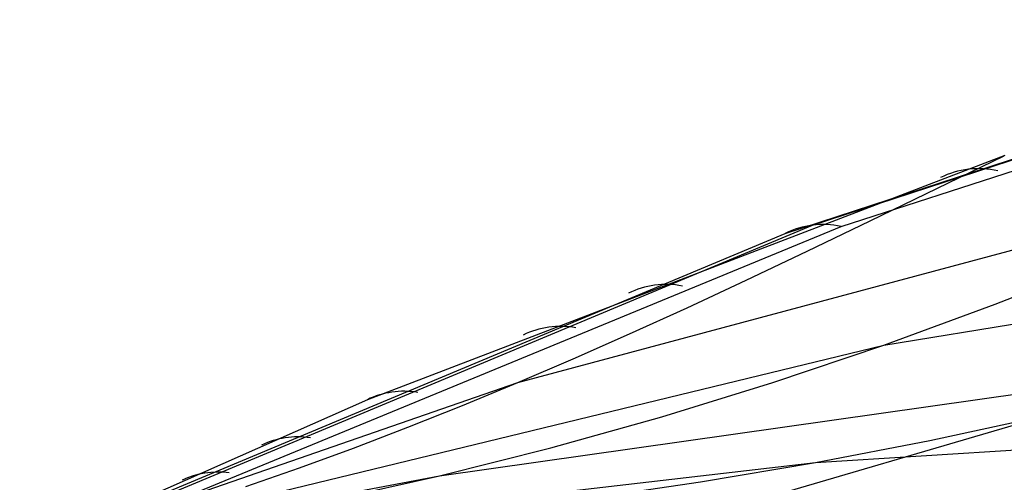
# Model space of a CAD drawing. Extents: x -3378 to 3007, y -425 to 173.
# Tile 138 of 256: x -1830 to -1732, y 96 to 142. Entities that reach past the tile are written whole.
import ezdxf

# ---------------------------------------------------------------- set-up
doc = ezdxf.new("R2010")
doc.units = 0
doc.layers.add('PREDEFINITO', color=7, linetype='CONTINUOUS')

msp = doc.modelspace()

# ---------------------------------------------------------------- linework, layer by layer
at = {"layer": 'PREDEFINITO'}
for p, q in [((-1751.103, 121.685, 1553.425), (-1688.738, 142.08, 1698.031)), ((-1748.256, 121.563, 1552.223), (-1685.621, 141.804, 1696.727)), ((-1748.256, 121.563, 1552.223), (-1685.621, 141.804, 1696.727)), ((-1753.795, 120.867, 1554.711), (-1691.712, 141.218, 1699.414)), ((-1732.024, 128.606, 1605.482), (-1795.242, 104.369, 1457.834)), ((-1745.383, 122.101, 1608.858), (-1732.098, 128.581, 1605.311)), ((-1780.311, 106.068, 1621.232), (-1699.273, 127.819, 1822.987)), ((-1744.025, 109.79, 1842.249), (-1660.489, 123.383, 2045.296)), ((-1751.64, 119.091, 1610.692), (-1745.383, 122.101, 1608.858)), ((-1828.317, 89.412, 1374.112), (-1751.103, 121.685, 1553.425)), ((-1826.814, 89.151, 1371.493), (-1748.256, 121.563, 1552.223)), ((-1826.814, 89.151, 1371.493), (-1748.256, 121.563, 1552.223)), ((-1829.716, 89.1, 1376.799), (-1753.795, 120.867, 1554.711)), ((-1757.682, 116.226, 1612.593), (-1751.64, 119.091, 1610.692)), ((-1732.972, 113.842, 1837.017), (-1721.853, 118.207, 1832.026)), ((-1679.161, 117.031, 1579.979), (-1774.975, 88.993, 1375.282)), ((-1763.539, 113.499, 1614.578), (-1757.682, 116.226, 1612.593)), ((-1769.242, 110.901, 1616.667), (-1763.539, 113.499, 1614.578)), ((-1744.025, 109.79, 1842.249), (-1732.972, 113.842, 1837.017)), ((-1774.822, 108.427, 1618.878), (-1769.242, 110.901, 1616.667)), ((-1829.672, 89.002, 1628.04), (-1744.025, 109.79, 1842.249)), ((-1755.047, 106.063, 1847.668), (-1744.025, 109.79, 1842.249)), ((-1788.084, 96.804, 1864.603), (-1705.584, 108.514, 2065.648)), ((-1780.311, 106.068, 1621.232), (-1774.822, 108.427, 1618.878)), ((-1829.666, 88.989, 1494.432), (-1780.311, 106.068, 1621.232)), ((-1785.796, 103.794, 1623.77), (-1780.311, 106.068, 1621.232)), ((-1766.054, 102.66, 1853.228), (-1755.047, 106.063, 1847.668)), ((-1795.242, 104.369, 1457.834), (-1829.716, 89.1, 1376.799)), ((-1791.227, 101.628, 1626.452), (-1785.796, 103.794, 1623.77)), ((-1777.062, 99.575, 1858.888), (-1766.054, 102.66, 1853.228)), ((-1750.816, 98.146, 2087.013), (-1665.899, 103.458, 2289.64)), ((-1739.468, 100.331, 2081.644), (-1728.152, 102.78, 2076.279)), ((-1796.614, 99.569, 1629.261), (-1791.227, 101.628, 1626.452)), ((-1750.816, 98.146, 2087.013), (-1739.468, 100.331, 2081.644)), ((-1801.965, 97.614, 1632.175), (-1796.614, 99.569, 1629.261)), ((-1788.084, 96.804, 1864.603), (-1777.062, 99.575, 1858.888)), ((-1829.674, 89.001, 1894.494), (-1750.816, 98.146, 2087.013)), ((-1762.203, 96.215, 2092.371), (-1750.816, 98.146, 2087.013)), ((-1829.673, 89.003, 1761.2), (-1788.084, 96.804, 1864.603)), ((-1807.29, 95.76, 1635.177), (-1801.965, 97.614, 1632.175)), ((-1798.422, 94.49, 1869.966), (-1788.084, 96.804, 1864.603)), ((-1773.627, 94.519, 2097.712), (-1762.203, 96.215, 2092.371))]:
    msp.add_line(p, q, dxfattribs=at)
at = {"layer": 'PREDEFINITO', "extrusion": (0.390749, 0.136513, 0.910318)}
msp.add_arc((682.755, 2113.175, 785.915), 10, 330.30196, 6.85727, dxfattribs=at)
at = {"layer": 'PREDEFINITO', "extrusion": (0.390248, 0.144701, 0.909268)}
msp.add_arc((713.106, 2103.068, 746.723), 10, 330.18084, 5.76845, dxfattribs=at)
at = {"layer": 'PREDEFINITO', "extrusion": (0.389688, 0.152684, 0.908202)}
msp.add_arc((742.523, 2092.788, 707.044), 10, 330.16434, 4.64997, dxfattribs=at)
at = {"layer": 'PREDEFINITO', "extrusion": (0.389277, 0.157835, 0.907498)}
msp.add_arc((761.435, 2085.914, 680.464), 10, 330.22688, 3.87981, dxfattribs=at)
at = {"layer": 'PREDEFINITO', "extrusion": (0.388625, 0.164982, 0.906505)}
msp.add_arc((787.611, 2076.044, 641.078), 10, 330.47039, 2.70608, dxfattribs=at)
at = {"layer": 'PREDEFINITO', "extrusion": (0.388152, 0.169417, 0.90589)}
msp.add_arc((803.866, 2069.691, 614.393), 10, 330.75966, 1.8795, dxfattribs=at)
at = {"layer": 'PREDEFINITO', "extrusion": (0.387771, 0.172511, 0.905469)}
msp.add_arc((815.244, 2065.13, 594.334), 10, 331.05349, 1.23384, dxfattribs=at)

doc.saveas('drawing.dxf')
